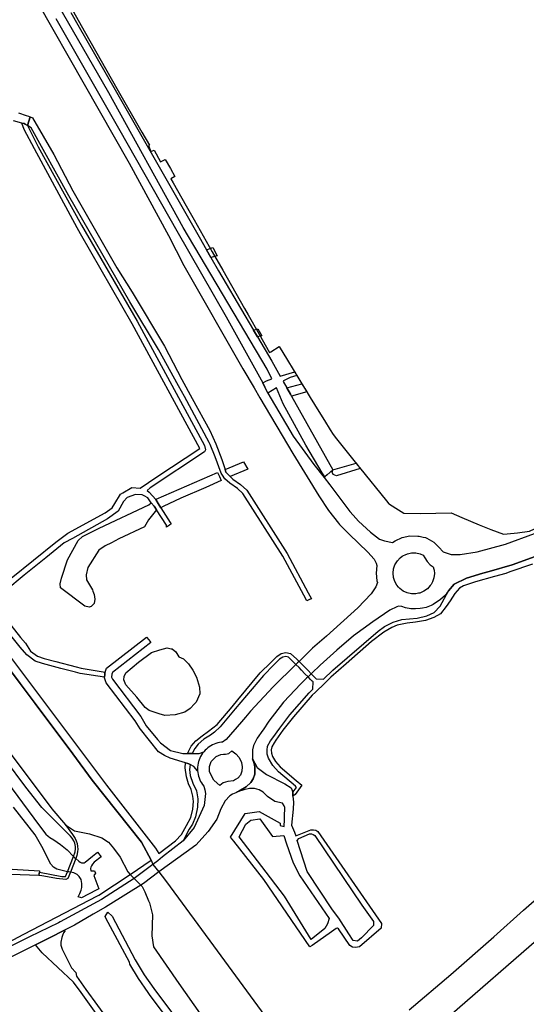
# Model space of a CAD drawing. Header units: metres. Extents: x 89872 to 99175, y 455036 to 468911.
# Tile 185 of 196: x 97453 to 97903, y 463790 to 464665. Entities that reach past the tile are written whole.
import ezdxf

# ---------------------------------------------------------------- set-up
doc = ezdxf.new("R2010")
doc.units = ezdxf.units.M
doc.layers.add('Gemeentegrenzen', color=7, linetype='KG-GEMEENTE')
doc.layers.add('Wegdeel doorgaand', color=1, linetype='Continuous')
doc.layers.add('Waterdeel', color=7, linetype='Continuous', true_color=0x00aaff)
doc.layers.add('Wegdeel', color=7, linetype='Continuous', true_color=0x9a9a9a)
doc.linetypes.add('KG-GEMEENTE', pattern='A,1,-2.25,[5,NLCS.SHX,S=1,R=0,X=0,Y=0],-2.25', length=5.5)

msp = doc.modelspace()

# ---------------------------------------------------------------- linework, layer by layer
at = {"layer": 'Gemeentegrenzen', "flags": 128}
msp.add_lwpolyline([(95578.88, 466353.52), (95618.43, 466338.2), (95618.67, 466338.1), (95619.02, 466337.97), (95625.15, 466335.6), (95636.1, 466331.35), (95729.79, 466295.06), (95828.06, 466257), (95840.45, 466252.07), (95871.9, 466239.55), (96008.37, 466185.25), (96034.32, 466174.92), (96246.74, 466093.48), (96252.48, 466092.71), (96263.39, 466091.24), (96271.48, 466091.87), (96276.06, 466092.22), (96279.27, 466092.78), (96283.08, 466093.44), (96290.47, 466094.72), (96300.79, 466097.49), (96313.23, 466097.38), (96327.84, 466095.09), (96346, 466091.31), (96380.26, 466082.9), (96396.02, 466078.86), (96405.88, 466078.53), (96419.03, 466081.55), (96431.66, 466085.66), (96434.81, 466085.95), (96440.52, 466086.46), (96448.34, 466084.81), (96462.44, 466080.17), (96475.51, 466081.18), (96487.37, 466080.88), (96503.21, 466078.83), (96507.9, 466078.54), (96518.04, 466077.91), (96565.6, 466075.94), (96581.07, 466074.36), (96591.94, 466072.9), (96598.14, 466071.96), (96602.09, 466074.16), (96604.87, 466079.2), (96606.66, 466088.93), (96607.95, 466092.85), (96610.89, 466094.99), (96614.65, 466095.93), (96642.53, 466097.11), (96648.55, 466097.28), (96654.22, 466095.66), (96660.84, 466093.28), (96666.95, 466092), (96674.38, 466091.9), (96683.38, 466094.32), (96690.86, 466096.1), (96698.18, 466097.34), (96707.64, 466097.36), (96725.2, 466093.75), (96741.15, 466092.96), (96746.3, 466092.7), (96774.54, 466088.17), (96810.22, 466085.91), (96825.89, 466085.58), (96834.38, 466086.84), (96845.36, 466090.96), (96858.14, 466097.13), (96863.59, 466099.67), (96872.27, 466103.71), (96878.26, 466105.59), (96884.67, 466107.09), (96901.34, 466108.4), (96913.28, 466109.15), (96929.32, 466111.47), (96962.69, 466115.02), (96972.16, 466116.02), (96973.79, 466095.45), (96976.03, 466078.6), (96980.26, 466068.59), (96981.94, 466057.21), (96982.67, 466043.31), (96982.42, 466039.53), (96978.83, 465985.46), (96978.56, 465981.35), (96977.82, 465945.28), (96977.87, 465944.76), (96979.1, 465931.91), (96980.85, 465913.78), (96983.54, 465885.73), (96986.61, 465853.79), (96986.41, 465839.64), (96985.79, 465832.95), (96984.35, 465817.48), (96984.54, 465795.67), (96987.82, 465778.76), (96989.28, 465778.98), (96990.5, 465778.53), (96990.93, 465777.63), (96990.53, 465775.91), (96989.92, 465775.22), (96988.46, 465774.38), (96996.78, 465745.28), (96997.38, 465743.19), (96997.43, 465743.02), (96997.45, 465742.95), (96999.52, 465735.71), (97004.74, 465717.45), (97004.89, 465717.49), (97004.98, 465717.51), (97012.24, 465719.23), (97012.91, 465715.46), (97013.79, 465710.48), (97013.74, 465705.99), (97019.83, 465684.79), (97020.22, 465683.28), (97021.09, 465679.02), (97021.12, 465678.86), (97025.38, 465657.96), (97030.09, 465648.63), (97041.1, 465633.79), (97041.32, 465633.16), (97041.65, 465632.24), (97044.71, 465623.72), (97053.27, 465599.9), (97073.92, 465542.39), (97108.3, 465446.68), (97119.05, 465418.48), (97122.47, 465407.89), (97124.7, 465401.46), (97142.5, 465350.04), (97160.82, 465301.97), (97166.51, 465288.38), (97174.63, 465268.98), (97186.42, 465241.99), (97203.39, 465205.68), (97206.38, 465199.3), (97208.15, 465196.68), (97239.64, 465133.8), (97243.26, 465127.15), (97272.08, 465074.09), (97272.17, 465073.93), (97287.2, 465047.87), (97292.01, 465039.53), (97292.13, 465039.31), (97301.15, 465023.22), (97301.23, 465023.08), (97314.37, 465000), (97317.28, 464995.66), (97342.18, 464952.11), (97337.16, 464949.43), (97344.96, 464935.53), (97371.46, 464888.33), (97376.81, 464891.35), (97386.61, 464874.11), (97431.45, 464795.15), (97474.34, 464719.63), (97500, 464674.44), (97512.01, 464653.3), (97539.81, 464604.35), (97561.93, 464565.4), (97568.67, 464553.85), (97567.81, 464553.52), (97569.85, 464548.36), (97572.82, 464549.58), (97578.47, 464538.95), (97582.84, 464541.2), (97587.48, 464533.08), (97591.35, 464526.05), (97587.66, 464523.81), (97589.67, 464520.27), (97601.21, 464500), (97608.37, 464487.43), (97624.52, 464459.06), (97633.82, 464442.72), (97653.13, 464408.81), (97656.43, 464403.02), (97666.23, 464385.8), (97675.49, 464369.53), (97676.45, 464370.13), (97684.05, 464374.93), (97691.45, 464362.73), (97696.47, 464354.46), (97701.49, 464346.19), (97706.52, 464337.91), (97706.67, 464337.66), (97711.54, 464329.64), (97719.07, 464317.23), (97724.14, 464308.98), (97729.37, 464300.84), (97732.05, 464296.81), (97734.74, 464292.84), (97753.86, 464269.25), (97755.41, 464267.33), (97779.44, 464237.67), (97781.51, 464235.12), (97781.89, 464234.64), (97789.98, 464229.67), (97794.63, 464226.82), (97809.57, 464226.37), (97836.64, 464226.91), (97846.26, 464222.82), (97861.56, 464216.33), (97871.9, 464212.34), (97883.3, 464207.94), (97886.56, 464208.33), (97895.62, 464209.4), (97906.44, 464210.68), (97935.3, 464224.5), (97963.59, 464238.05), (97967.75, 464240.53), (97971.87, 464243.06), (97975.97, 464245.64), (97980.02, 464248.28), (97984.05, 464250.97), (97988.04, 464253.7), (97991.99, 464256.49), (97995.09, 464258.74), (97995.91, 464259.33), (97999.79, 464262.23), (98003.63, 464265.17), (98006.24, 464267.21), (98007.44, 464268.15), (98011.21, 464271.19), (98014.94, 464274.27), (98018.64, 464277.39), (98022.31, 464280.54), (98025.96, 464283.73), (98029.58, 464286.93), (98033.19, 464290.16), (98036.78, 464293.4), (98040.36, 464296.66), (98043.93, 464299.92), (98047.57, 464303.26), (98051.08, 464306.45), (98054.67, 464309.69), (98058.28, 464312.92), (98061.9, 464316.12), (98065.54, 464319.31), (98069.2, 464322.48), (98072.87, 464325.64), (98076.55, 464328.77), (98080.26, 464331.89), (98083.98, 464334.98), (98087.71, 464338.06), (98091.4, 464341.08), (98095.22, 464344.17), (98099.02, 464347.21), (98102.79, 464350.19), (98106.6, 464353.18), (98110.42, 464356.15), (98111.97, 464357.33), (98112.03, 464357.38), (98114.26, 464359.09), (98118.11, 464362.02), (98121.98, 464364.93), (98125.86, 464367.82), (98129.76, 464370.7), (98133.66, 464373.55), (98137.59, 464376.38), (98141.52, 464379.19), (98145.48, 464381.99), (98149.44, 464384.76), (98153.42, 464387.52), (98157.41, 464390.25), (98161.42, 464392.97), (98165.44, 464395.66), (98169.47, 464398.34), (98173.51, 464400.99), (98177.57, 464403.63), (98181.64, 464406.24), (98185.52, 464408.71), (98185.73, 464408.84), (98189.83, 464411.41), (98193.94, 464413.97), (98198.06, 464416.5), (98202.19, 464419.02), (98206.34, 464421.51), (98210.5, 464423.98), (98214.67, 464426.43), (98218.86, 464428.87), (98218.97, 464428.93), (98219.01, 464428.95), (98219.19, 464429.06), (98223.05, 464431.28), (98227.26, 464433.67), (98231.48, 464436.04), (98235.71, 464438.38), (98239.95, 464440.71), (98244.21, 464443.02), (98248.47, 464445.3), (98252.75, 464447.57), (98257.04, 464449.81), (98261.34, 464452.03), (98265.65, 464454.23), (98269.97, 464456.41), (98274.3, 464458.57), (98278.64, 464460.7), (98283, 464462.82), (98287.31, 464464.89), (98291.63, 464466.93), (98296.16, 464469.05), (98300.51, 464471.06), (98304.91, 464473.08), (98309.3, 464475.11), (98313.71, 464477.15), (98318.07, 464479.21), (98322.28, 464481.24), (98326.76, 464483.47), (98331.06, 464485.69), (98335.32, 464487.99), (98339.53, 464490.37), (98343.68, 464492.85), (98347.78, 464495.42), (98351.83, 464498.08), (98355.81, 464500.82), (98359.74, 464503.65), (98363.6, 464506.57), (98367.39, 464509.57), (98371.12, 464512.66), (98374.78, 464515.82), (98378.38, 464519.07), (98381.89, 464522.39), (98385.34, 464525.79), (98388.71, 464529.26), (98392, 464532.8), (98393.09, 464534.03), (98395.22, 464536.42), (98398.35, 464540.11), (98401.4, 464543.86), (98404.37, 464547.68), (98407.26, 464551.57), (98408.54, 464553.36), (98410.07, 464555.51), (98412.81, 464559.49), (98415.5, 464563.52), (98418.14, 464567.57), (98420.75, 464571.65), (98423.33, 464575.75), (98423.85, 464576.58), (98425.28, 464578.87), (98426.91, 464581.48), (98428.45, 464583.95), (98428.89, 464584.66), (98430.46, 464587.18), (98431.55, 464588.92), (98431.74, 464589.23), (98433.02, 464591.28), (98438.14, 464599.5), (98447.1, 464613.86), (98449.61, 464612.33), (98450.77, 464611.61), (98458.91, 464606.63), (98506.29, 464577.58), (98569.92, 464538.57), (98556.29, 464517.67), (98554.12, 464513.72), (98550.27, 464506.73), (98525.15, 464466.81), (98503.02, 464431.15), (98484.19, 464400.8), (98483.75, 464400.05), (98438.76, 464322.26), (98436.75, 464318.79), (98465.31, 464302.51), (98464.32, 464300.85), (98450.07, 464276.86), (98449.93, 464273.87), (98448.66, 464248.34), (98448.16, 464238.18), (98449, 464233.97), (98449.1, 464233.48), (98449.73, 464230.08), (98450.17, 464226.85), (98450.35, 464222.38), (98450.26, 464217.45), (98449.91, 464213.16), (98449.46, 464207.61), (98448.81, 464203.48), (98448.05, 464199.68), (98453.99, 464200.77), (98465.07, 464203.62), (98500, 464142.66), (98559.1, 464039.53), (98561.77, 464034.87), (98563.25, 464035.68), (98571.99, 464021.83), (98577.08, 464013.76), (98577.17, 464013.56), (98580.85, 464005.45), (98578.97, 464004.74), (98578.17, 464003.98), (98576.67, 464000.02), (98574.7, 463995.11), (98574.12, 463993.92), (98573, 463992.81), (98571.89, 463992.03), (98556.26, 463982.92), (98540.02, 463972.76), (98538.75, 463972.07), (98533.13, 463968.25), (98529.52, 463965.86), (98528.81, 463965.4), (98525.34, 463962.91), (98522.58, 463960.73), (98520.53, 463958.95), (98517.51, 463956.25), (98510.81, 463949.53), (98538.62, 463903.29), (98545.04, 463892.95), (98550.64, 463883.92), (98567.92, 463860.25), (98571.2, 463855.77), (98571.41, 463855.48), (98575.29, 463851.09), (98581.54, 463844), (98587.19, 463837.61), (98622.04, 463794.61), (98639.49, 463773), (98647.15, 463763.51), (98686.85, 463712.04), (98730.33, 463653.75), (98779.25, 463593.55), (98785.67, 463585.55), (98797.33, 463569.72), (98802.16, 463563.09), (98812.27, 463547.98), (98814.92, 463544.15), (98827.45, 463528.98), (98833.74, 463521.26), (98843.83, 463507.42), (98849.16, 463500.12), (98859.17, 463485.81), (98872.51, 463467.93), (98886.88, 463449.8), (98900.98, 463432.02), (98924.87, 463402.18), (98934, 463390.61), (98948.83, 463371.83), (98972.34, 463340.82), (98985.02, 463324.14), (99004.19, 463300.13), (99023.71, 463275.23), (99027.18, 463270.8), (99061.84, 463226.97), (99082.62, 463200.73), (99098.58, 463179.31), (99115.84, 463155.99), (99122.15, 463148.23), (99149.61, 463114.82), (99174.93, 463084.13), (99174.4, 463083.03), (99170.48, 463074.96), (99168.96, 463071.82), (99168.83, 463070.08), (99167.09, 463039.53), (99166.34, 463026.46), (99148.23, 462781.81), (99147.73, 462775.67), (99134.29, 462608.59), (99129.87, 462553.72), (99120.1, 462410), (99117.92, 462378.01), (99116.12, 462351.54), (99100.92, 462133.05), (99097.22, 462082.23), (99095.94, 462039.53), (99094.96, 462006.98), (99092.74, 461944.45), (99089.52, 461937.67), (99087.23, 461932.07), (99086.34, 461929.21), (99085.01, 461922.93), (99083.19, 461912.54), (99082.51, 461909.65), (99081.43, 461905.26), (99080.51, 461902.29), (99079.75, 461899.83), (99068.2, 461869.13), (99033.03, 461776.31), (99026.75, 461759.99), (99009.56, 461709.52), (99000.52, 461686.01), (98992.77, 461666.96), (98989.71, 461658.69), (98988.75, 461656.4), (98988.65, 461656.09), (98987.34, 461652.2), (98984.18, 461641.57), (98981.93, 461632.89), (98980.47, 461627.94), (98978.74, 461622.83), (98964.01, 461584.13), (98949.81, 461547.53), (98946.22, 461537.87), (98942.84, 461527.88), (98935.76, 461506.68), (98926.4, 461480.83), (98925.03, 461477.28), (98921.13, 461468.72), (98905.85, 461436.96), (98898.19, 461420.12), (98896.89, 461416.81), (98896.48, 461415.96), (98895.57, 461410.98), (98887.46, 461373.08), (98885.74, 461365.79), (98884.95, 461360.5), (98884.22, 461354.6), (98884.29, 461349.04), (98884.3, 461343.7), (98884.83, 461335.1), (98884.83, 461334.79), (98884.86, 461330.71), (98884.93, 461327.69), (98884.95, 461326.77), (98884.35, 461324.93), (98883.17, 461321.71), (98872.37, 461290.26), (98867.86, 461279.31), (98865.1, 461272.56), (98861.01, 461264.08), (98856.85, 461256.21), (98853.32, 461249.76), (98848.21, 461241.56), (98843.99, 461234.4), (98840.2, 461227.49), (98836.02, 461218.72), (98829.88, 461205.41), (98822.35, 461190.32), (98816.37, 461177.89), (98812.84, 461169.44), (98810.17, 461163.74), (98806.93, 461155.59), (98803.39, 461146.33), (98794.92, 461125.26), (98792.08, 461118.22), (98789.95, 461113.56), (98787.25, 461107.97), (98784.57, 461102.93), (98781.02, 461097.8), (98774.97, 461089.82), (98765.96, 461077.65), (98759.4, 461069.19), (98756.91, 461066.39), (98754.16, 461064.22), (98750.72, 461061.69), (98744.24, 461057.76), (98739.81, 461055.46), (98736.05, 461054.5), (98731.06, 461053.15), (98728.18, 461052.41), (98724.56, 461050.78), (98720.31, 461048.26), (98717.32, 461045.77), (98714.35, 461042.94), (98711.44, 461040.24), (98710.14, 461039.53), (98709.38, 461039.12), (98707.08, 461038.13), (98704.85, 461037.33), (98702.58, 461036.73), (98700.4, 461036.48), (98699.05, 461036.51), (98696.51, 461036.24), (98693.33, 461035.53), (98689.73, 461034.55), (98686.3, 461033.21), (98684.42, 461032.55), (98676.74, 461028.73), (98670.21, 461025.53), (98663.13, 461021.88), (98657.62, 461018.71), (98649.9, 461013.87), (98642.58, 461009.41), (98638.41, 461006.51), (98631.08, 461001.55), (98626.17, 460998.7), (98620.77, 460995.85), (98615.23, 460992.79), (98608.72, 460989.13), (98602.5, 460985.4), (98596.2, 460981.82), (98592.71, 460979.39), (98590.83, 460978.08), (98584.13, 460972.63), (98577.35, 460966.32), (98569.89, 460958.72), (98563.67, 460951.35), (98559.09, 460944.88), (98554.07, 460937.72), (98544.68, 460924.01), (98538.77, 460915.33), (98535.57, 460909.6), (98531.94, 460902.95), (98530.21, 460899.14), (98523.43, 460884.85), (98520, 460876.5), (98516.01, 460865.72), (98515.17, 460862.29), (98514.88, 460861.1), (98513.43, 460853.44), (98511.87, 460845.6), (98510.62, 460840.03), (98508.84, 460834.59), (98506.55, 460827.62), (98505.06, 460823.57), (98503.59, 460820.29), (98501.9, 460817.72), (98500.02, 460816.86), (98497.82, 460816.95), (98494.61, 460817.44), (98491.08, 460818.6), (98487.24, 460819.8), (98481.43, 460820.62), (98480.98, 460820.1), (98477.51, 460815.71), (98474.86, 460812.63), (98472.47, 460809.86), (98469.82, 460805.99), (98466.11, 460799.13), (98452.34, 460773.77), (98452.15, 460773.67), (98444.23, 460769.41), (98443.09, 460768.8), (98442.44, 460768.44), (98439.97, 460767.12), (98394.09, 460744.72), (98393.04, 460744.26), (98392.58, 460744.05), (98387.07, 460741.44), (98387.02, 460741.42), (98370.66, 460733.69), (98370.19, 460734.14), (98348.85, 460755.02), (98327.67, 460775.81), (98309.85, 460793.63), (98294.48, 460809.41), (98276.89, 460827.64), (98263.18, 460841.96), (98251.22, 460854.89), (98248.54, 460857.83), (98243.8, 460863.6), (98232.21, 460877.47), (98221, 460892.19), (98211.01, 460905.18), (98186.51, 460937.34), (98152.84, 460981.8), (98136.8, 461002.72), (98117.9, 461028.6), (98110.3, 461039.53), (98102.5, 461050.76), (98082.37, 461079.11), (98059.29, 461110.82), (98047.68, 461126.73), (98035.82, 461142.76), (98033.24, 461146.32), (98030.95, 461149.72), (98025.67, 461158.51), (98010.97, 461182.61), (98002.13, 461197.59), (97999.21, 461201.19), (97988.44, 461214.19), (97978.02, 461226.28), (97965.29, 461241.01), (97947.49, 461260.47), (97935.64, 461273.37), (97928.09, 461281.05), (97908.04, 461301.04), (97893.94, 461315), (97878.93, 461329.93), (97878.93, 461329.93), (97871.9, 461337.02), (97860.17, 461348.84), (97860.07, 461348.95), (97855.86, 461353.19), (97840.96, 461368.15), (97831.1, 461378.09), (97817.98, 461390.85), (97814.45, 461394.13), (97805.16, 461402.66), (97804.26, 461403.49), (97803.93, 461403.79), (97796.39, 461410.57), (97779.63, 461425.09), (97766.25, 461436.64), (97757.33, 461443.79), (97736.18, 461461.64), (97732.6, 461464.81), (97723.93, 461472.79), (97702.69, 461490.9), (97692.52, 461498.86), (97665.44, 461520.36), (97656.68, 461527.33), (97645.96, 461535.89), (97640.78, 461539.94), (97635.35, 461543.99), (97598.6, 461568.06), (97586.78, 461575.61), (97583.93, 461577.43), (97565.34, 461588.71), (97549.26, 461598.71), (97535.79, 461607.19), (97529.35, 461611.48), (97498.43, 461633.26), (97487.21, 461641.05), (97473.29, 461649.83), (97465.65, 461654.56), (97459.48, 461657.85), (97430.55, 461674.19), (97412.69, 461684.04), (97400.44, 461690.41), (97386.67, 461697.29), (97375.66, 461702.69), (97365.12, 461707.34), (97347.84, 461715.19), (97332.78, 461721.25), (97315.81, 461728.09), (97303.37, 461731.93), (97293.64, 461735.19), (97274.93, 461741.06), (97261.39, 461745.09), (97241.38, 461750.6), (97226.8, 461754.47), (97216.52, 461757.22), (97210.65, 461758.52), (97192.92, 461761.9), (97182.35, 461763.45), (97173.74, 461764.57), (97156.42, 461766.51), (97146.01, 461767.41), (97136.46, 461768.02), (97129.7, 461768.7), (97120.49, 461769.17), (97111.19, 461769.48), (97090.55, 461768.98), (97054.56, 461767.38), (96998.33, 461764.59), (96940.52, 461760.84), (96903.94, 461758.84), (96875.4, 461757.36), (96867.15, 461756.98), (96860.8, 461756.92), (96824.87, 461758.72), (96773.8, 461761.34), (96754.45, 461762.96), (96667.65, 461771.39), (96667.21, 461771.48), (96653.7, 461774.27), (96621.22, 461780.67), (96601.6, 461784.72), (96584.29, 461788.88), (96564.63, 461793.82), (96550.11, 461797.72), (96526.93, 461804.7), (96505.06, 461811.9), (96487.91, 461817.9), (96458.22, 461828.56), (96437.44, 461836.22), (96422.1, 461842.97), (96400.27, 461852.89), (96373.52, 461866.22), (96353.86, 461876.2), (96329.14, 461890.13), (96311.77, 461900.27), (96298.45, 461908.39), (96281.03, 461919.95), (96269.99, 461928.22), (96257.87, 461937.4), (96243.77, 461948.97), (96239.56, 461952.48), (96239.19, 461952.79), (96223.34, 461966.95), (96214.62, 461974.86), (96174.36, 462017.25), (96165.87, 462026.56), (96160.97, 462032.11), (96155.08, 462039.53), (96137.49, 462061.69), (96123.09, 462079.81), (96108.76, 462099.05), (96103.59, 462105.96), (96092.08, 462121.55), (96087.06, 462128.6), (96070.74, 462153.56), (96053.34, 462180.5), (96027.51, 462225.12), (96003.22, 462272.3), (95985.38, 462309.33), (95969.22, 462349.49), (95953.01, 462392.36), (95937.38, 462437.15), (95936.4, 462440.4), (95924.03, 462475.33), (95920.63, 462486.29)], dxfattribs=at)
at = {"layer": 'Waterdeel', "lineweight": -3}
for p, q in [((97690.77, 464338.07), (97704.18, 464341.76)), ((97693.91, 464332.66), (97690.77, 464338.07)), ((97708.55, 464334.56), (97694.96, 464330.82)), ((97704.18, 464341.76), (97706.52, 464337.91)), ((97706.52, 464337.91), (97708.55, 464334.56)), ((97694.96, 464330.82), (97693.91, 464332.66)), ((97635.96, 464265.45), (97652.4, 464272.43)), ((97652.4, 464272.43), (97656.15, 464265.83)), ((97636.65, 464263.27), (97635.96, 464265.45)), ((97656.15, 464265.83), (97640.34, 464259.28)), ((97731, 464263.25), (97731.74, 464265.34)), ((97731.74, 464265.34), (97752.29, 464271.18)), ((97755.99, 464266.6), (97734.82, 464259.92)), ((97752.29, 464271.18), (97755.99, 464266.6)), ((97574.85, 464239.25), (97629.26, 464263)), ((97632.39, 464255.86), (97618.78, 464249.67)), ((97629.26, 464263), (97630.88, 464259.3)), ((97630.88, 464259.3), (97632.39, 464255.86)), ((97637.7, 464262.14), (97636.65, 464263.27)), ((97640.34, 464259.28), (97637.7, 464262.14)), ((97731.86, 464261.03), (97731, 464263.25)), ((97734.82, 464259.92), (97731.86, 464261.03)), ((97618.78, 464249.67), (97596.72, 464240.07)), ((97574.44, 464238.93), (97574.85, 464239.25)), ((97576.61, 464235.43), (97574.44, 464238.93)), ((97596.72, 464240.07), (97580.78, 464232.71)), ((97524.19, 464213.5), (97568.11, 464234.14)), ((97575.01, 464229.85), (97567.91, 464220.86)), ((97568.11, 464234.14), (97570.4, 464235.88)), ((97570.4, 464235.88), (97572.8, 464232.99)), ((97572.8, 464232.99), (97573.63, 464232)), ((97573.63, 464232), (97575.01, 464229.85)), ((97578.98, 464231.62), (97576.61, 464235.43)), ((97580.78, 464232.71), (97578.98, 464231.62)), ((97567.91, 464220.86), (97564.43, 464214.73)), ((97509.28, 464206.01), (97524.19, 464213.5)), ((97564.43, 464214.73), (97541.55, 464203.9)), ((97505.31, 464202.32), (97509.28, 464206.01)), ((97541.55, 464203.9), (97534.94, 464200.42)), ((97495.9, 464185.21), (97505.31, 464202.32)), ((97523.85, 464193.76), (97514.15, 464178.36)), ((97529.5, 464197.56), (97523.85, 464193.76)), ((97534.94, 464200.42), (97529.5, 464197.56)), ((97490.48, 464168.95), (97495.9, 464185.21)), ((97514.15, 464178.36), (97512.44, 464171.8)), ((97489.34, 464163.81), (97490.48, 464168.95)), ((97512.44, 464171.8), (97512.73, 464167.52)), ((97512.73, 464167.52), (97518.14, 464158.68)), ((97489.63, 464160.39), (97489.34, 464163.81)), ((97511.3, 464144.13), (97489.63, 464160.39)), ((97518.14, 464158.68), (97518.55, 464157.46)), ((97518.55, 464157.46), (97519.57, 464154.4)), ((97519.57, 464154.4), (97520.14, 464150.41)), ((97520.14, 464150.41), (97519.57, 464146.41)), ((97515.18, 464143.07), (97511.3, 464144.13)), ((97517, 464143.85), (97515.18, 464143.07)), ((97519.57, 464146.41), (97517, 464143.85)), ((97578.05, 464105.18), (97584.53, 464107.03)), ((97584.53, 464107.03), (97587.9, 464106.29)), ((97587.9, 464106.29), (97588.79, 464106.1)), ((97588.79, 464106.1), (97592.12, 464103.5)), ((97559.14, 464094.26), (97570.63, 464102.78)), ((97570.63, 464102.78), (97578.05, 464105.18)), ((97592.12, 464103.5), (97594.71, 464099.05)), ((97594.71, 464099.05), (97598.98, 464097.24)), ((97547.83, 464084.82), (97559.14, 464094.26)), ((97598.98, 464097.24), (97603.54, 464092.67)), ((97603.54, 464092.67), (97607.2, 464087.19)), ((97545.97, 464078.52), (97546.16, 464081.67)), ((97546.16, 464081.67), (97547.83, 464084.82)), ((97607.2, 464087.19), (97610.67, 464080.98)), ((97610.67, 464080.98), (97613.23, 464072.21)), ((97547.82, 464074.07), (97545.97, 464078.52)), ((97557.44, 464063.31), (97547.82, 464074.07)), ((97613.23, 464072.21), (97613.59, 464066)), ((97564.84, 464054.04), (97557.44, 464063.31)), ((97613.59, 464066), (97610.12, 464058.88)), ((97568.36, 464051.26), (97564.84, 464054.04)), ((97608.77, 464057.34), (97605.01, 464053.04)), ((97610.12, 464058.88), (97608.77, 464057.34)), ((97577.24, 464048.47), (97568.36, 464051.26)), ((97582.36, 464047.01), (97577.24, 464048.47)), ((97591.49, 464047.56), (97582.36, 464047.01)), ((97600.07, 464049.75), (97591.49, 464047.56)), ((97605.01, 464053.04), (97600.07, 464049.75)), ((97529.41, 463868.21), (97531.66, 463872.01)), ((97531.66, 463872.01), (97535.76, 463868.53)), ((97530.73, 463865.47), (97529.41, 463868.21)), ((97531.95, 463862.92), (97530.73, 463865.47)), ((97551, 463827.46), (97531.95, 463862.92)), ((97535.76, 463868.53), (97556.19, 463829.79)), ((97551.43, 463825.83), (97551, 463827.46)), ((97556.19, 463829.79), (97564.03, 463816.28)), ((97558.88, 463813.01), (97551.43, 463825.83)), ((97567.56, 463800.53), (97558.88, 463813.01)), ((97564.03, 463816.28), (97572.5, 463804.11)), ((97569.52, 463797.95), (97567.56, 463800.53)), ((97572.5, 463804.11), (97638.39, 463717.08)), ((97630.45, 463717.47), (97569.52, 463797.95))]:
    msp.add_line(p, q, dxfattribs=at)
for points in [[(97628.99, 464455.58), (97623.14, 464454.11), (97619.34, 464460.85), (97622.61, 464462.16), (97624.95, 464462.85)], [(97668.55, 464384.33), (97664.71, 464383.42), (97661.23, 464389.32), (97665.14, 464390.48)]]:
    msp.add_lwpolyline(points, close=True, dxfattribs=at)
for points in [[(97360.97, 464199.19), (97500.77, 464012.87), (97517.92, 463989.41), (97561.56, 463934.23), (97570.2, 463918.32), (97570.81, 463916.83), (97571.82, 463914.39), (97574.45, 463911.08), (97576.94, 463907.95), (97582.99, 463900.19), (97587.15, 463894.49), (97625.51, 463842.03), (97677.75, 463771.04)], [(97443.26, 464015.83), (97482.16, 463964.03), (97494.08, 463949.66), (97502.03, 463944.46), (97515.48, 463941.71), (97526.48, 463938.04), (97532.29, 463934.37), (97536.87, 463929.02), (97542.68, 463921.07), (97549.4, 463907.92), (97551.62, 463905.65), (97552.88, 463904.37), (97555.07, 463902.12), (97558.23, 463898.89), (97560.96, 463896.09), (97562.24, 463894.78), (97564.69, 463890.19), (97567.97, 463882.11), (97568.66, 463880.41), (97571.41, 463869.7), (97570.8, 463851.05), (97572.33, 463841.27), (97594.95, 463808.55), (97632.7, 463754.67)], [(97433.04, 463999.86), (97456.12, 463969.1), (97471.21, 463948.79), (97476.76, 463941.52), (97478.68, 463939.73), (97480.34, 463938.47), (97483.77, 463936.22), (97489.66, 463932.12), (97495.61, 463927.49), (97501.34, 463921.64), (97502.24, 463920.74), (97503.25, 463919.7), (97505.87, 463917.31), (97507.19, 463916.45), (97508.38, 463916.05), (97509.84, 463915.92), (97511.03, 463916.05), (97511.56, 463916.51), (97518.04, 463921.94), (97522.73, 463925.51), (97525.91, 463921.28), (97519.76, 463916.45), (97518.24, 463914.66), (97517.31, 463913.34), (97516.71, 463912.08), (97516.52, 463910.96), (97516.65, 463908.71), (97520.02, 463908.84), (97520.95, 463906.66), (97519.36, 463904.74), (97523.65, 463892.67), (97521.45, 463891.62), (97508.43, 463884.93), (97505.35, 463885.76), (97506.98, 463888.68), (97507.97, 463891.67), (97508.62, 463894.13), (97508.71, 463897.55), (97508.01, 463901.22), (97506.46, 463903.88), (97504.51, 463905.65), (97501.7, 463906.91), (97498.53, 463907.59), (97497.23, 463907.78), (97495.9, 463907.92), (97486.42, 463910.16), (97483.58, 463912.08), (97481.2, 463914.59), (97478.34, 463919.77), (97474.32, 463928.42), (97467.17, 463940.79), (97448.06, 463965.39)]]:
    msp.add_lwpolyline(points, dxfattribs=at)
at = {"layer": 'Wegdeel'}
for p, q in [((97461.49, 464575.18), (97462.67, 464579.03)), ((97462.67, 464579.03), (97464.86, 464578.19)), ((97460.29, 464571.26), (97461.49, 464575.18)), ((97463.57, 464569.15), (97460.29, 464571.26)), ((97464.86, 464578.19), (97483.8, 464545.47)), ((97497.15, 464508.87), (97463.57, 464569.15)), ((97483.8, 464545.47), (97500.59, 464513.18)), ((97551.38, 464414.58), (97497.15, 464508.87)), ((97500.59, 464513.18), (97539.76, 464444.72)), ((97539.76, 464444.72), (97553.5, 464423.09)), ((97553.5, 464423.09), (97582.02, 464375.17)), ((97576.78, 464372.19), (97551.38, 464414.58)), ((97594.57, 464339.81), (97576.78, 464372.19)), ((97582.02, 464375.17), (97597.42, 464345.51)), ((97597.42, 464345.51), (97606.82, 464328.8)), ((97599.86, 464330.37), (97594.57, 464339.81)), ((97621.7, 464289.66), (97599.86, 464330.37)), ((97606.82, 464328.8), (97622.3, 464300.3)), ((97622.3, 464300.3), (97627.68, 464288.41)), ((97622.74, 464287.73), (97621.7, 464289.66)), ((97627.23, 464276.96), (97622.74, 464287.73)), ((97627.68, 464288.41), (97633.07, 464274.49)), ((97632.39, 464262.37), (97627.23, 464276.96)), ((97633.07, 464274.49), (97635.96, 464265.45)), ((97635.96, 464265.45), (97636.65, 464263.27)), ((97633.64, 464260.45), (97632.39, 464262.37)), ((97635.65, 464257.35), (97633.64, 464260.45)), ((97640.16, 464253.45), (97635.65, 464257.35)), ((97636.65, 464263.27), (97637.7, 464262.14)), ((97637.7, 464262.14), (97640.34, 464259.28)), ((97640.34, 464259.28), (97642.95, 464257.03)), ((97642.95, 464257.03), (97649.65, 464252.31)), ((97646.82, 464248.77), (97640.16, 464253.45)), ((97651.76, 464244.33), (97646.82, 464248.77)), ((97649.65, 464252.31), (97655.24, 464247.27)), ((97655.24, 464247.27), (97691.18, 464190.87)), ((97340.26, 464238.54), (97530.52, 463985.08)), ((97687.27, 464188.58), (97651.76, 464244.33)), ((97500.77, 464012.87), (97360.97, 464199.19)), ((97705.76, 464153.81), (97687.27, 464188.58)), ((97691.18, 464190.87), (97709.73, 464155.99)), ((97708.58, 464148.86), (97705.76, 464153.81)), ((97710.94, 464149.91), (97708.58, 464148.86)), ((97709.73, 464155.99), (97712.73, 464150.71)), ((97712.73, 464150.71), (97710.94, 464149.91)), ((97530.46, 464088.82), (97566.24, 464116.63)), ((97566.24, 464116.63), (97568.26, 464114.03)), ((97570.11, 464111.66), (97535.83, 464085.02)), ((97568.26, 464114.03), (97570.11, 464111.66)), ((97529.36, 464085.54), (97530.46, 464088.82)), ((97528.67, 464080.24), (97528.73, 464080.83)), ((97530.26, 464076.02), (97528.67, 464080.24)), ((97528.73, 464080.83), (97528.97, 464083.2)), ((97528.97, 464083.2), (97529.14, 464084.87)), ((97529.14, 464084.87), (97529.36, 464085.54)), ((97535.34, 464083.54), (97535.09, 464081.08)), ((97535.09, 464081.08), (97535.59, 464079.74)), ((97535.67, 464084.54), (97535.34, 464083.54)), ((97535.83, 464085.02), (97535.67, 464084.54)), ((97555.97, 464042.24), (97530.26, 464076.02)), ((97535.59, 464079.74), (97535.83, 464079.1)), ((97535.83, 464079.1), (97560.98, 464046.05)), ((97560.98, 464046.05), (97565.71, 464037.81)), ((97560.45, 464035.05), (97555.97, 464042.24)), ((97565.71, 464037.81), (97576.01, 464025.55)), ((97560.72, 464034.62), (97560.45, 464035.05)), ((97576.9, 464014.72), (97560.72, 464034.62)), ((97576.01, 464025.55), (97578.52, 464022.56)), ((97578.52, 464022.56), (97587.58, 464015.8)), ((97443.26, 464015.83), (97482.16, 463964.03)), ((97517.92, 463989.41), (97500.77, 464012.87)), ((97582.04, 464011.2), (97576.9, 464014.72)), ((97587.04, 464008.9), (97582.04, 464011.2)), ((97587.58, 464015.8), (97598.4, 464013.23)), ((97598.4, 464013.23), (97602.5, 464013.17)), ((97602.5, 464013.17), (97604.55, 464013.15)), ((97604.55, 464013.15), (97606.61, 464013.12)), ((97606.61, 464013.12), (97608.55, 464013.09)), ((97608.55, 464013.09), (97613.01, 464013.09)), ((97613.01, 464013.09), (97617.01, 464014.69)), ((97614.23, 464010.58), (97613.51, 464009.09)), ((97615.06, 464012.01), (97614.23, 464010.58)), ((97615.99, 464013.39), (97615.06, 464012.01)), ((97617.01, 464014.69), (97615.99, 464013.39)), ((97459.08, 463983.06), (97440.74, 464007.52)), ((97597.86, 464005.79), (97587.04, 464008.9)), ((97600.87, 464004.81), (97597.86, 464005.79)), ((97600.51, 464000.24), (97600.87, 464004.81)), ((97602.84, 464004.08), (97600.87, 464004.81)), ((97600.87, 464004.81), (97602.84, 464004.08)), ((97603.63, 464003.78), (97602.84, 464004.08)), ((97602.84, 464004.08), (97603.63, 464003.78)), ((97604.91, 464003.24), (97603.63, 464003.78)), ((97603.63, 464003.78), (97604.91, 464003.24)), ((97604.91, 464003.24), (97604.31, 463998.97)), ((97608.28, 464001.46), (97604.91, 464003.24)), ((97611.52, 463997.79), (97608.28, 464001.46)), ((97611.52, 464001.1), (97611.46, 463999.45)), ((97611.69, 464002.75), (97611.52, 464001.1)), ((97611.98, 464004.38), (97611.69, 464002.75)), ((97612.38, 464005.98), (97611.98, 464004.38)), ((97612.56, 464006.54), (97612.38, 464005.98)), ((97612.89, 464007.56), (97612.56, 464006.54)), ((97613.51, 464009.09), (97612.89, 464007.56)), ((97601.6, 463992.27), (97600.51, 464000.24)), ((97604.31, 463998.97), (97604.86, 463993.54)), ((97604.86, 463993.54), (97607.39, 463986.84)), ((97611.46, 463999.45), (97611.52, 463997.79)), ((97561.56, 463934.23), (97517.92, 463989.41)), ((97530.52, 463985.08), (97574.2, 463928.96)), ((97603.41, 463986.12), (97601.6, 463992.27)), ((97605.94, 463981.05), (97603.41, 463986.12)), ((97607.39, 463986.84), (97610.47, 463979.96)), ((97473.15, 463965.02), (97459.08, 463983.06)), ((97607.21, 463975.07), (97605.94, 463981.05)), ((97607.75, 463970.55), (97607.21, 463975.07)), ((97610.47, 463979.96), (97611.74, 463972.9)), ((97607.39, 463963.67), (97607.75, 463970.55)), ((97611.74, 463972.9), (97611.37, 463965.3)), ((97495.22, 463942.91), (97473.15, 463965.02)), ((97482.16, 463964.03), (97494.08, 463949.66)), ((97605.58, 463956.07), (97607.39, 463963.67)), ((97611.37, 463965.3), (97609.56, 463956.79)), ((97494.08, 463949.66), (97500.35, 463941.18)), ((97597.07, 463941.22), (97601.78, 463949.01)), ((97601.78, 463949.01), (97605.58, 463956.07)), ((97607.03, 463950.27), (97604.13, 463945.75)), ((97609.56, 463956.79), (97607.03, 463950.27)), ((97648.34, 463939.05), (97654.42, 463950.3)), ((97654.42, 463950.3), (97658.72, 463953.74)), ((97658.72, 463953.74), (97666.66, 463955.13)), ((97666.66, 463955.13), (97678.04, 463939.32)), ((97498.66, 463939.6), (97495.22, 463942.91)), ((97500.35, 463941.18), (97502.79, 463937.51)), ((97592, 463935.43), (97597.07, 463941.22)), ((97604.13, 463945.75), (97598.7, 463935.6)), ((97678.04, 463939.32), (97688.15, 463940.07)), ((97688.15, 463940.07), (97690.62, 463932.8)), ((97500.24, 463937.74), (97498.66, 463939.6)), ((97501.63, 463935.56), (97500.24, 463937.74)), ((97502.36, 463933.31), (97501.63, 463935.56)), ((97502.96, 463930.4), (97502.36, 463933.31)), ((97502.79, 463937.51), (97503.72, 463935.37)), ((97503.72, 463935.37), (97504.4, 463933.06)), ((97504.4, 463933.06), (97504.84, 463930.54)), ((97570.2, 463918.32), (97561.56, 463934.23)), ((97577.02, 463924.22), (97592, 463935.43)), ((97598.7, 463935.6), (97580.27, 463921.11)), ((97688.76, 463886.28), (97648.34, 463939.05)), ((97690.62, 463932.8), (97696.34, 463915.94)), ((97501.34, 463921.64), (97502.82, 463925.77)), ((97502.82, 463925.77), (97503.09, 463928.22)), ((97503.09, 463928.22), (97502.96, 463930.4)), ((97504.19, 463922.47), (97503.25, 463919.7)), ((97504.95, 463925.64), (97504.19, 463922.47)), ((97504.84, 463930.54), (97505.2, 463928.2)), ((97505.2, 463928.2), (97504.95, 463925.64)), ((97574.2, 463928.96), (97577.02, 463924.22)), ((97495.9, 463907.92), (97501.34, 463921.64)), ((97503.25, 463919.7), (97498.53, 463907.59)), ((97551.62, 463905.65), (97570.2, 463918.32)), ((97571.82, 463914.39), (97555.07, 463902.12)), ((97576.11, 463917.55), (97571.82, 463914.39)), ((97580.27, 463921.11), (97576.11, 463917.55)), ((97696.34, 463915.94), (97702.29, 463904.4)), ((97470.63, 463904.66), (97470.84, 463906.53)), ((97470.84, 463906.53), (97470.97, 463907.69)), ((97470.97, 463907.69), (97490.92, 463903.89)), ((97494.1, 463903.82), (97495.9, 463907.92)), ((97498.53, 463907.59), (97496.28, 463902.1)), ((97523.89, 463887.29), (97551.62, 463905.65)), ((97473.04, 463904.4), (97470.63, 463904.66)), ((97474.92, 463904.04), (97473.04, 463904.4)), ((97486.21, 463901.94), (97474.92, 463904.04)), ((97494.54, 463901.09), (97486.21, 463901.94)), ((97490.92, 463903.89), (97494.1, 463903.82)), ((97496.28, 463902.1), (97494.54, 463901.09)), ((97555.07, 463902.12), (97526.24, 463883.3)), ((97702.29, 463904.4), (97728.42, 463866.35)), ((97522.55, 463886.62), (97523.89, 463887.29)), ((97457.2, 463852.48), (97522.55, 463886.62)), ((97526.24, 463883.3), (97489.44, 463863.43)), ((97712.24, 463847.84), (97688.76, 463886.28)), ((97488.02, 463862.66), (97462.16, 463849.99)), ((97489.44, 463863.43), (97488.02, 463862.66)), ((97726.92, 463861.83), (97724.45, 463857.39)), ((97728.42, 463866.35), (97726.92, 463861.83)), ((97414.37, 463830.15), (97457.2, 463852.48)), ((97724.45, 463857.39), (97712.24, 463847.84)), ((97462.16, 463849.99), (97431.76, 463835.09))]:
    msp.add_line(p, q, dxfattribs=at)
for points in [[(97452.38, 464582.49), (97459.27, 464580.34), (97461.4, 464579.52), (97462.67, 464579.03), (97461.49, 464575.18), (97460.29, 464571.26), (97458.45, 464572.44), (97457.55, 464573.02), (97455.53, 464573.57), (97448.08, 464575.6)], [(97445.78, 464169.08), (97485.65, 464200.99), (97496.28, 464208.97), (97529.5, 464226.92), (97535.72, 464231.47), (97538.02, 464235.34), (97543.02, 464243.77), (97545.11, 464244.95), (97552.99, 464249.42), (97560.51, 464248.95), (97575.26, 464258.97), (97613.4, 464284.18), (97553.52, 464394.96), (97507.43, 464475.05), (97504.4, 464480.31), (97466.74, 464550.69), (97457.45, 464567.78), (97455.53, 464573.57), (97457.55, 464573.02), (97458.45, 464572.44), (97460.29, 464571.26), (97469.96, 464552.45), (97508.26, 464482.68), (97557.85, 464397.57), (97617.67, 464287), (97618.66, 464283.05), (97617.53, 464281.41), (97569.28, 464249.25), (97566.63, 464246.75), (97568.61, 464245.43), (97574.44, 464238.93), (97576.61, 464235.43), (97578.98, 464231.62), (97587.11, 464218.51), (97588.01, 464217.3), (97586.45, 464216.07), (97584.02, 464214.16), (97583.84, 464216.06), (97575.01, 464229.85), (97573.63, 464232), (97572.8, 464232.99), (97570.4, 464235.88), (97567.28, 464240.44), (97563.94, 464242.23), (97562.29, 464243.1), (97556.32, 464243.43), (97549.01, 464240.78), (97545.68, 464237.12), (97541.03, 464228.48), (97531.5, 464221.6), (97500.31, 464204.16), (97492.96, 464200.32), (97476.58, 464187.15), (97457.41, 464171.74), (97441.13, 464158.11)], [(97909.09, 464181.41), (97888.92, 464174.47), (97885.17, 464173.18), (97875.23, 464170.42), (97858.49, 464165.78), (97847.72, 464162.26), (97844.2, 464160.22), (97840.11, 464155.32), (97835.92, 464148.84), (97832.4, 464143.73), (97827.15, 464137.31), (97821.42, 464133.93), (97813.82, 464131.23), (97805.19, 464129.78), (97797.53, 464128.96), (97788.76, 464127.09), (97783.99, 464125.23), (97776.95, 464120.88), (97765.97, 464112.59), (97743.45, 464092.84), (97736.72, 464086.83), (97729.99, 464080.82), (97725.69, 464076.69), (97724.43, 464075.48), (97716.27, 464067.62), (97713.41, 464064.87), (97696.77, 464045.6), (97687.24, 464033.72), (97681.11, 464024.89), (97679.57, 464022.67), (97677.36, 464019.15), (97676.74, 464016.25), (97677.02, 464013.49), (97677.92, 464010.45), (97680.61, 464005.96), (97684.82, 464001.2), (97699.2, 463988.99), (97704.09, 463984.83), (97698.29, 463976.75), (97695.98, 463975.12), (97696.01, 463976.75), (97696.01, 463977.27), (97696.01, 463978.82), (97699.32, 463982.97), (97698.43, 463984.14), (97683.44, 463996.85), (97678.47, 464002.3), (97674.53, 464008.86), (97673.29, 464012.59), (97673.22, 464015.97), (97673.7, 464019.64), (97676.33, 464024.47), (97678.22, 464027.11), (97684.41, 464035.73), (97693.32, 464047.4), (97710.58, 464067.15), (97713.88, 464070.3), (97714.11, 464076.74), (97713.35, 464077.51), (97711.86, 464079.02), (97709.65, 464081.26), (97706.88, 464084.06), (97703.87, 464087.11), (97701.58, 464089.43), (97698.9, 464092.17), (97696.95, 464094.12), (97692.24, 464098.61), (97689.9, 464099.35), (97687.13, 464098.61), (97684.26, 464096.91), (97679.37, 464091.8), (97670.01, 464082.44), (97649.9, 464058.83), (97644.82, 464052.71), (97631.61, 464036.81), (97626.61, 464032.02), (97622.89, 464029.36), (97617.14, 464025.75), (97612.04, 464021.28), (97609.06, 464017.56), (97606.61, 464013.12), (97604.55, 464013.15), (97602.5, 464013.17), (97605.94, 464019.61), (97609.93, 464024.31), (97615.54, 464028.84), (97621.33, 464033), (97628.93, 464038.98), (97642.19, 464054.72), (97647.22, 464060.7), (97667.13, 464084.78), (97676.5, 464094.04), (97681.82, 464099.35), (97685.86, 464102.01), (97689.79, 464102.97), (97693.94, 464101.91), (97699.73, 464096.89), (97701.71, 464094.94), (97704.38, 464092.15), (97706.69, 464089.79), (97709.58, 464086.84), (97712.46, 464083.91), (97714.6, 464081.73), (97716.85, 464079.43), (97723.23, 464079.26), (97731.57, 464087.24), (97771.97, 464121.84), (97777.64, 464126.12), (97785.1, 464129.99), (97792.9, 464132.13), (97806.57, 464133.51), (97815.27, 464135.52), (97821.49, 464138.49), (97827.01, 464144.08), (97834.43, 464157.68), (97839.39, 464163.63), (97850.49, 464168.89), (97864.72, 464173.39), (97870.53, 464175.01), (97890.96, 464180.71), (97917.94, 464190.54)], [(97423.58, 464154.88), (97454.35, 464116.3), (97458.52, 464111.07), (97463.03, 464104.16), (97469.37, 464099.59), (97475.18, 464097.57), (97485.71, 464094.8), (97503.65, 464090.08), (97508.04, 464088.92), (97529.36, 464085.54), (97529.14, 464084.87), (97528.97, 464083.2), (97528.73, 464080.83), (97507.07, 464084.27), (97503.04, 464085.33), (97489.96, 464088.77), (97473.79, 464093.03), (97467.16, 464095.33), (97459.72, 464100.69), (97453.78, 464107.69), (97414.9, 464156.22)], [(97446.72, 463910.18), (97471.1, 463908.79), (97470.97, 463907.69), (97470.84, 463906.53), (97470.63, 463904.66), (97445.48, 463905.5)], [(97565.23, 463720.75), (97508.13, 463800.67), (97501.35, 463809.95), (97473.49, 463835.85), (97467.67, 463843.11), (97479.94, 463849.34), (97493.18, 463856.07), (97493.63, 463855.18), (97492.53, 463853.73), (97491.47, 463851.43), (97490.79, 463849.51), (97489.92, 463845.36), (97489.92, 463844.35), (97489.92, 463842.81), (97491.23, 463839.22), (97499.41, 463822.6), (97503.38, 463818.49), (97504.07, 463815.15), (97512.27, 463803.44), (97532.86, 463774.79)]]:
    msp.add_lwpolyline(points, dxfattribs=at)
for points in [[(97688.45, 463948.14), (97688.53, 463950.09), (97688.62, 463952.66), (97688.79, 463957.02), (97689.09, 463965.24), (97688.32, 463966.47), (97686.85, 463968.82), (97680.12, 463970.55), (97673.59, 463974.83), (97669.82, 463978.71), (97666.15, 463980.75), (97661.96, 463981.87), (97657.58, 463982.07), (97652.48, 463980.95), (97647.02, 463978.91), (97648.22, 463979.62), (97654.64, 463983.42), (97658.8, 463987.23), (97660.89, 463990.53), (97662.39, 463994.67), (97662.39, 464001.15), (97661.81, 464004.08), (97660.17, 464008.42), (97664.31, 464000.73), (97672.67, 463994.51), (97689.09, 463986.05), (97694.5, 463982.68), (97696.01, 463978.82), (97696.01, 463977.27), (97696.01, 463976.75), (97695.98, 463975.12), (97696.56, 463969.95), (97696.49, 463963.66), (97694.9, 463949.34), (97697.69, 463943.22), (97698.7, 463940.04), (97712.1, 463945.34), (97714.42, 463945.27), (97716.4, 463944.88), (97718.39, 463943.69), (97774.97, 463862.03), (97774.69, 463857.73), (97755.3, 463841.18), (97751.76, 463840.61), (97748.99, 463841.04), (97746.66, 463842.52), (97736.67, 463857.33), (97735.78, 463857.95), (97734.54, 463857.61), (97730.45, 463854.72), (97713.13, 463842.49), (97711.27, 463841.19), (97670.4, 463900.97), (97643.55, 463935.31), (97640.75, 463938.64), (97653.69, 463959.66), (97666.17, 463961.47), (97684.78, 463951.03), (97684.85, 463948.98)], [(97688.15, 463940.07), (97690.62, 463932.8), (97696.34, 463915.94), (97702.29, 463904.4), (97728.42, 463866.35), (97726.92, 463861.83), (97724.45, 463857.39), (97712.24, 463847.84), (97688.76, 463886.28), (97648.34, 463939.05), (97654.42, 463950.3), (97658.72, 463953.74), (97666.66, 463955.13), (97678.04, 463939.32)], [(97736.84, 463866.67), (97731.33, 463874.13), (97708.8, 463908.12), (97700.03, 463935.84), (97701.39, 463937.6), (97710.81, 463941.59), (97712.57, 463941.64), (97714.28, 463941.17), (97715.61, 463940.11), (97757.39, 463878.29), (97767.76, 463863.65), (97767.76, 463860.15), (97756.95, 463849.13), (97753.63, 463846.17), (97749.75, 463846.98), (97745.87, 463852.89)]]:
    msp.add_lwpolyline(points, close=True, dxfattribs=at)
at = {"layer": 'Wegdeel doorgaand'}
for points in [[(97429.38, 464751.05), (97550.67, 464537.84), (97585.79, 464473.5), (97599.15, 464446.77), (97651.66, 464355.06), (97661.7, 464338.08), (97666.89, 464329.3), (97696.06, 464279.88), (97719.19, 464242.24), (97727.82, 464229.17), (97736.7, 464217.83), (97737.68, 464216.8), (97746.07, 464207.96), (97762.6, 464192.17), (97768.27, 464185.76), (97770.24, 464182.3), (97770.84, 464180.21), (97770.11, 464173.47), (97770.78, 464166.63), (97771.28, 464165.03), (97769.87, 464161.33), (97765.74, 464155.13), (97753.71, 464142.49), (97725.88, 464117.46), (97713.63, 464106.7), (97701.71, 464094.94), (97700.32, 464093.57), (97698.9, 464092.17), (97678.76, 464072.31), (97658.59, 464050.7), (97654.16, 464045.54), (97650.57, 464041.35), (97636.96, 464025.55), (97633.57, 464023.09), (97632.69, 464023.03), (97631.05, 464022.8), (97629.43, 464022.46), (97627.84, 464022), (97626.29, 464021.43), (97624.78, 464020.76), (97623.31, 464019.98), (97621.91, 464019.11), (97620.57, 464018.13), (97619.3, 464017.07), (97618.11, 464015.92), (97617.01, 464014.69), (97615.99, 464013.39), (97615.06, 464012.01), (97614.23, 464010.58), (97613.51, 464009.09), (97612.89, 464007.56), (97612.56, 464006.54), (97612.38, 464005.98), (97611.98, 464004.38), (97611.69, 464002.75), (97611.52, 464001.1), (97611.46, 463999.45), (97611.52, 463997.79), (97611.69, 463996.15), (97611.98, 463994.52), (97612.38, 463992.91), (97612.89, 463991.34), (97613.51, 463989.8), (97614.23, 463988.32), (97615.06, 463986.88), (97615.99, 463985.51), (97617.01, 463984.21), (97617.98, 463980.7), (97618.44, 463977.68), (97617.32, 463966.9), (97612.98, 463957.1), (97608.36, 463947.3), (97598.7, 463935.6), (97580.27, 463921.11), (97576.11, 463917.55), (97571.82, 463914.39), (97555.07, 463902.12), (97526.24, 463883.3), (97489.44, 463863.43), (97488.02, 463862.66), (97462.16, 463849.99), (97431.76, 463835.09)], [(97498.81, 464671.92), (97505.06, 464660.81), (97538.4, 464603.03), (97605.71, 464484.76), (97612.82, 464472.4), (97619.34, 464460.85), (97623.14, 464454.11), (97630.15, 464442.18), (97653.51, 464402.46), (97661.23, 464389.32), (97664.71, 464383.42), (97677.49, 464361.73), (97684.74, 464348.52), (97697.79, 464352.29), (97699.76, 464349.04), (97693.79, 464347.23), (97687.82, 464344.3), (97687.38, 464343.94), (97690.77, 464338.07), (97693.91, 464332.66), (97694.96, 464330.82), (97731.74, 464265.34), (97726.6, 464260.91), (97724.5, 464259.11), (97722.25, 464262.7), (97707.7, 464287.12), (97687.48, 464323.87), (97681.65, 464338.03), (97674.04, 464333.53), (97671.33, 464338.71), (97669.31, 464342.58), (97672.75, 464344.3), (97677.45, 464346.28), (97673.18, 464354.63), (97598.66, 464480.81), (97532.65, 464600.47), (97482.73, 464687.43)], [(97485.58, 464666.59), (97542.41, 464567.05), (97593.17, 464477.73), (97637.03, 464401.13), (97669.31, 464342.58), (97671.33, 464338.71), (97674.04, 464333.53), (97696.39, 464295.18), (97714.73, 464270.15), (97723.85, 464258.55), (97729.08, 464251.79), (97746.79, 464228.21), (97749.63, 464225.01), (97754.44, 464219.58), (97765.04, 464209.96), (97773.18, 464203.54), (97777.62, 464202.06), (97784.71, 464200.65), (97786.93, 464202.24), (97793.3, 464205.04), (97800.12, 464206.47), (97807.08, 464206.44), (97808.34, 464206.17), (97811.86, 464205.41), (97813.89, 464204.98), (97815.14, 464204.42), (97821.48, 464200.96), (97825.92, 464196.52), (97829.58, 464192.32), (97836.77, 464189.86), (97844.66, 464190.11), (97859.82, 464192.3), (97884.98, 464199.32), (97910.89, 464208.76)], [(97917.94, 464190.54), (97890.96, 464180.71), (97870.53, 464175.01), (97864.72, 464173.39), (97850.49, 464168.89), (97839.39, 464163.63), (97834.43, 464157.68), (97833.23, 464156.23), (97831.65, 464153.72), (97827.22, 464149.98), (97820.78, 464145.52), (97818.95, 464144.78), (97814.57, 464143.03), (97811.24, 464142.31), (97809.28, 464141.88), (97805.1, 464141.56), (97803.92, 464141.6), (97800.96, 464141.7), (97796.32, 464142.53), (97793.05, 464143.91), (97790.01, 464144.09), (97788.5, 464143.59), (97782.12, 464140.48), (97767.17, 464130.15), (97750.04, 464117.76), (97735.09, 464104.88), (97720.51, 464091.51), (97713.06, 464084.47), (97712.46, 464083.91), (97711.21, 464082.73), (97710.55, 464082.11), (97709.65, 464081.26), (97708.29, 464079.97), (97703.13, 464075.1), (97687.95, 464058.82), (97674.82, 464041.81), (97669.83, 464034.07), (97669.58, 464033.73), (97664.54, 464026.77), (97661.26, 464020.2), (97660.17, 464016.44), (97660.17, 464008.42), (97661.81, 464004.08), (97662.39, 464001.15), (97662.39, 463994.67), (97660.89, 463990.53), (97658.8, 463987.23), (97654.64, 463983.42), (97648.22, 463979.62), (97647.02, 463978.91), (97646.1, 463978.42), (97645.56, 463978.14), (97644.05, 463977.47), (97642.5, 463976.9), (97640.03, 463975.34), (97635.96, 463971.15), (97632.22, 463964.04), (97628.65, 463954.66), (97620.96, 463943.8), (97609.9, 463931.48), (97601.5, 463925.32), (97576.94, 463907.95), (97563.46, 463897.68), (97560.96, 463896.09), (97550.02, 463889.12), (97529.82, 463876.64), (97518.78, 463870.13), (97502.12, 463860.6), (97493.18, 463856.07), (97479.94, 463849.34), (97467.67, 463843.11), (97454.5, 463836.42), (97386.38, 463802.99)], [(97799.53, 463785.1), (97836.44, 463816.6), (97874.54, 463850.05), (97900.99, 463873.97), (97912.8, 463884.29)], [(97928.41, 463860.87), (97821.52, 463767.73)]]:
    msp.add_lwpolyline(points, dxfattribs=at)
for points in [[(97805.22, 464155), (97801.4, 464155.04), (97797.79, 464155.84), (97794.18, 464157.46), (97791.11, 464159.73), (97789.93, 464161.06), (97788.57, 464162.6), (97786.69, 464165.92), (97785.53, 464169.57), (97785.16, 464173.37), (97785.58, 464177.14), (97786.79, 464180.8), (97788.95, 464184.37), (97791.29, 464186.94), (97793.31, 464188.39), (97794.4, 464189.17), (97795.77, 464189.78), (97797.89, 464190.71), (97801.64, 464191.49), (97805.46, 464191.48), (97809.2, 464190.67), (97812, 464189.42), (97813.46, 464186.99), (97815.41, 464183.72), (97818, 464180.93), (97820.8, 464178.98), (97821.42, 464177.06), (97821.52, 464176.09), (97821.82, 464173.25), (97821.37, 464169.21), (97821.1, 464168.41), (97820.14, 464165.59), (97818.86, 464163.42), (97818.19, 464162.3), (97815.6, 464159.49), (97812.48, 464157.28), (97808.97, 464155.76), (97807.81, 464155.53)], [(97631.29, 463984.71), (97626.11, 463989.06), (97625.9, 463989.44), (97623.71, 463993.32), (97621.95, 463997.11), (97622.03, 463999.05), (97622.13, 464001.46), (97623.52, 464006.08), (97625.9, 464008.41), (97627.87, 464010.34), (97632.12, 464012.28), (97634.38, 464012.48), (97636.29, 464012.65), (97639.25, 464013.21), (97641.93, 464015.43), (97644.24, 464013.72), (97645.45, 464012.84), (97648.5, 464009.41), (97650.65, 464005.2), (97651.18, 464001.27), (97650.9, 463997.29), (97649.61, 463993.87), (97647.2, 463991.1), (97645.32, 463990.02), (97643.32, 463988.88), (97638.46, 463988.34), (97634.34, 463987.03)]]:
    msp.add_lwpolyline(points, close=True, dxfattribs=at)

doc.saveas('drawing.dxf')
